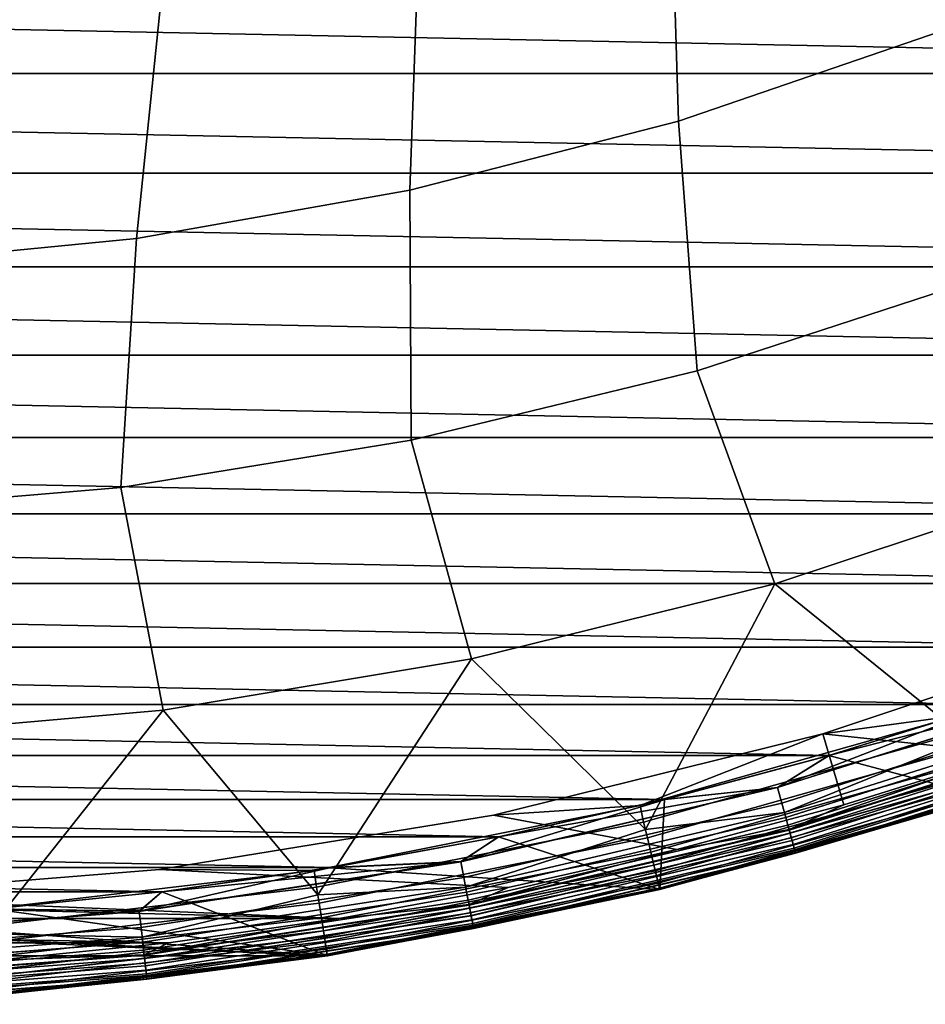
# Model space of a CAD drawing. Header units: metres. Extents: x -25 to 167, y -25 to 25.
# Tile 8 of 135: x 2.13 to 7.37, y -24.97 to -19.27. Entities that reach past the tile are written whole.
import ezdxf

# ---------------------------------------------------------------- set-up
doc = ezdxf.new("R2010")
doc.units = ezdxf.units.M
doc.layers.add('solid_12_061_372_XXX', color=7, linetype='CONTINUOUS')

msp = doc.modelspace()

# ---------------------------------------------------------------- linework, layer by layer
at = {"layer": 'solid_12_061_372_XXX'}
for points in [[(8.679598, -17.136541, 119.68869), (7.309968, -17.76403, 119.68869), (7.466432, -19.337709, 118.289413), (8.942517, -18.700962, 118.289413)], [(7.309968, -17.76403, 119.68869), (5.895378, -18.282259, 119.68869), (5.945443, -19.858154, 118.289413), (7.466432, -19.337709, 118.289413)], [(5.895378, -18.282259, 119.68869), (4.444525, -18.688034, 119.68869), (4.388696, -20.259171, 118.289413), (5.945443, -19.858154, 118.289413)], [(4.444525, -18.688034, 119.68869), (2.966335, -18.978865, 119.68869), (2.805555, -20.538342, 118.289413), (4.388696, -20.259171, 118.289413)], [(14.723197, -19.582083, -100), (-14.723197, -19.582083, -100), (-15.501781, -18.971737, -100)], [(15.501781, -18.971737, -100), (14.723197, -19.582083, -100), (-15.501781, -18.971737, -100)], [(2.966335, -18.978865, 119.68869), (1.4699, -19.15296, 119.68869), (1.205541, -20.693991, 118.289413), (2.805555, -20.538342, 118.289413)], [(6.053317, -21.303909, 116.787193), (7.67385, -20.775255, 116.787193), (7.466432, -19.337709, 118.289413), (5.945443, -19.858154, 118.289413)], [(13.921902, -20.159983, -100), (-13.921902, -20.159983, -100), (-14.723197, -19.582083, -100)], [(14.723197, -19.582083, -100), (13.921902, -20.159983, -100), (-14.723197, -19.582083, -100)], [(4.396925, -21.706364, 116.787193), (6.053317, -21.303909, 116.787193), (5.945443, -19.858154, 118.289413), (4.388696, -20.259171, 118.289413)], [(13.100945, -20.702972, -100), (-13.100945, -20.702972, -100), (-13.921902, -20.159983, -100)], [(13.921902, -20.159983, -100), (13.100945, -20.702972, -100), (-13.921902, -20.159983, -100)], [(2.714487, -21.980236, 116.787193), (4.396925, -21.706364, 116.787193), (4.388696, -20.259171, 118.289413), (2.805555, -20.538342, 118.289413)], [(1.015968, -22.123901, 116.787193), (2.714487, -21.980236, 116.787193), (2.805555, -20.538342, 118.289413), (1.205541, -20.693991, 118.289413)], [(12.256263, -21.213615, -100), (-12.256263, -21.213615, -100), (-13.100945, -20.702972, -100)], [(13.100945, -20.702972, -100), (12.256263, -21.213615, -100), (-13.100945, -20.702972, -100)], [(6.053317, -21.303909, 116.787193), (6.501578, -22.537708, 115.189415), (8.219341, -21.969553, 115.189415), (7.67385, -20.775255, 116.787193)], [(11.389866, -21.691034, -100), (-11.389865, -21.691034, -100), (-12.256263, -21.213615, -100)], [(12.256263, -21.213615, -100), (11.389866, -21.691034, -100), (-12.256263, -21.213615, -100)], [(4.396925, -21.706364, 116.787193), (4.745134, -22.971777, 115.189415), (6.501578, -22.537708, 115.189415), (6.053317, -21.303909, 116.787193)], [(10.505965, -22.13295, -100), (-10.505964, -22.13295, -100), (-11.389865, -21.691034, -100)], [(11.389866, -21.691034, -100), (10.505965, -22.13295, -100), (-11.389865, -21.691034, -100)], [(2.714487, -21.980236, 116.787193), (2.960458, -23.269175, 115.189415), (4.745134, -22.971777, 115.189415), (4.396925, -21.706364, 116.787193)], [(1.015968, -22.123901, 116.787193), (1.15817, -23.428135, 115.189415), (2.960458, -23.269175, 115.189415), (2.714487, -21.980236, 116.787193)], [(8.219341, -21.969553, 115.189415), (6.501578, -22.537708, 115.189415), (7.614842, -23.436092, 113.5177)], [(9.608358, -22.537264, -100), (-9.608358, -22.537264, -100), (-10.505964, -22.13295, -100)], [(10.505965, -22.13295, -100), (9.608358, -22.537264, -100), (-10.505964, -22.13295, -100)], [(8.693059, -22.905577, -100), (-8.693059, -22.905577, -100), (-9.608358, -22.537264, -100)], [(9.608358, -22.537264, -100), (8.693059, -22.905577, -100), (-9.608358, -22.537264, -100)], [(6.501578, -22.537708, 115.189415), (4.745134, -22.971777, 115.189415), (5.752595, -23.9613, 113.5177)], [(6.557526, -23.862486, 113.330261), (7.614842, -23.436092, 113.5177), (6.501578, -22.537708, 115.189415), (5.752595, -23.9613, 113.5177)], [(8.640592, -22.787025, 99.5), (6.781241, -23.407309, 99.5), (7.575758, -23.299309, 99.5)], [(8.640463, -22.787071, 100), (6.781271, -23.407312, 100), (6.781241, -23.407309, 99.5), (8.640592, -22.787025, 99.5)], [(8.640463, -22.787071, 100), (8.79329, -23.186827, 100), (7.855511, -23.520987, 100), (6.781271, -23.407312, 100)], [(7.76133, -23.237709, -100), (-7.76133, -23.237709, -100), (-8.693059, -22.905577, -100)], [(8.693059, -22.905577, -100), (7.76133, -23.237709, -100), (-8.693059, -22.905577, -100)], [(4.745134, -22.971777, 115.189415), (2.960458, -23.269175, 115.189415), (3.854881, -24.338778, 113.5177)], [(4.711629, -24.294441, 113.330261), (5.752595, -23.9613, 113.5177), (4.745134, -22.971777, 115.189415), (3.854881, -24.338778, 113.5177)], [(6.517741, -23.717712, -99.990509), (8.31419, -23.149191, -99.990509), (8.345937, -23.237583, -99.962128), (6.542629, -23.808275, -99.962128)], [(6.517741, -23.717712, -99.990509), (7.76133, -23.237709, -100), (8.31419, -23.149191, -99.990509)], [(6.517894, -23.718269, -0.009607), (8.314385, -23.149734, -0.009607), (6.81457, -23.533012)], [(6.542773, -23.8088, -0.038098), (8.346121, -23.238096, -0.038098), (8.314385, -23.149734, -0.009607), (6.517894, -23.718269, -0.009607)], [(8.314385, -23.149734, -0.009607), (7.757788, -23.238894), (6.81457, -23.533012)], [(6.817706, -23.532104, -100), (-6.817706, -23.532104, -100), (-7.76133, -23.237709, -100)], [(7.76133, -23.237709, -100), (6.817706, -23.532104, -100), (-7.76133, -23.237709, -100)], [(6.517741, -23.717712, -99.990509), (6.817706, -23.532104, -100), (7.76133, -23.237709, -100)], [(8.375199, -23.319059, -99.915955), (6.565568, -23.89175, -99.915955), (6.542629, -23.808275, -99.962128), (8.345937, -23.237583, -99.962128)], [(6.565698, -23.892223, -0.084374), (8.375364, -23.319519, -0.084374), (8.346121, -23.238096, -0.038098), (6.542773, -23.8088, -0.038098)], [(6.81457, -23.533012), (7.757788, -23.238894), (7.725421, -23.776413)], [(2.960458, -23.269175, 115.189415), (1.15817, -23.428135, 115.189415), (1.9334, -24.5662, 113.5177)], [(2.838083, -24.58383, 113.330261), (3.854881, -24.338778, 113.5177), (2.960458, -23.269175, 115.189415), (1.9334, -24.5662, 113.5177)], [(6.781241, -23.407309, 99.5), (5.723153, -23.822165, 99.5), (7.575758, -23.299309, 99.5)], [(5.742183, -23.917913, 99.490395), (7.601059, -23.393656, 99.490395), (7.575758, -23.299309, 99.5), (5.723153, -23.822165, 99.5)], [(6.557526, -23.862486, 113.330261), (8.364941, -23.290495, 113.330261), (7.614842, -23.436092, 113.5177)], [(6.577971, -23.936884, 113.129547), (8.391021, -23.36311, 113.129547), (8.364941, -23.290495, 113.330261), (6.557526, -23.862486, 113.330261)], [(8.40085, -23.390478, -99.85376), (6.585677, -23.964926, -99.85376), (6.565568, -23.89175, -99.915955), (8.375199, -23.319059, -99.915955)], [(6.585787, -23.965326, -0.146655), (8.40099, -23.390871, -0.146655), (8.375364, -23.319519, -0.084374), (6.565698, -23.892223, -0.084374)], [(6.590601, -23.982843, 112.919861), (8.407131, -23.407969, 112.919861), (8.391021, -23.36311, 113.129547), (6.577971, -23.936884, 113.129547)], [(6.781241, -23.407309, 99.5), (4.872745, -23.878017, 99.5), (5.723153, -23.822165, 99.5)], [(6.781271, -23.407312, 100), (4.872964, -23.877981, 100), (4.872745, -23.878017, 99.5), (6.781241, -23.407309, 99.5)], [(6.781271, -23.407312, 100), (6.901094, -23.818146, 100), (5.933989, -24.077311, 100), (4.872964, -23.877981, 100)], [(5.764101, -24.009207, 99.461899), (7.630072, -23.482948, 99.461899), (7.601059, -23.393656, 99.490395), (5.742183, -23.917913, 99.490395)], [(6.584814, -23.961784, 100.006836), (7.855511, -23.520987, 100), (8.39975, -23.387413, 100.006836)], [(6.584814, -23.961784, 100.006836), (8.39975, -23.387413, 100.006836), (8.416152, -23.433083, 100.027008), (6.597672, -24.008575, 100.027008)], [(8.421902, -23.449093, -99.777946), (6.60218, -24.024979, -99.777946), (6.585677, -23.964926, -99.85376), (8.40085, -23.390478, -99.85376)], [(6.602267, -24.025295, -0.222541), (8.422012, -23.449402, -0.222541), (8.40099, -23.390871, -0.146655), (6.585787, -23.965326, -0.146655)], [(6.590601, -23.982843, 112.919861), (7.691154, -23.670956, 112.706161), (8.407131, -23.407969, 112.919861)], [(6.597672, -24.008575, 100.027008), (8.416152, -23.433083, 100.027008), (8.430212, -23.472231, 100.05912), (6.608694, -24.048685, 100.05912)], [(6.781271, -23.407312, 100), (7.855511, -23.520987, 100), (6.901094, -23.818146, 100)], [(5.784297, -24.093332, 99.415627), (7.656807, -23.565229, 99.415627), (7.630072, -23.482948, 99.461899), (5.764101, -24.009207, 99.461899)], [(8.437544, -23.492645, -99.691429), (6.614442, -24.069601, -99.691429), (6.60218, -24.024979, -99.777946), (8.421902, -23.449093, -99.777946)], [(6.614502, -24.069818, -0.309112), (8.43762, -23.492857, -0.309112), (8.422012, -23.449402, -0.222541), (6.602267, -24.025295, -0.222541)], [(6.608694, -24.048685, 100.05912), (8.430212, -23.472231, 100.05912), (8.440959, -23.502153, 100.100967), (6.617119, -24.079344, 100.100967)], [(6.614442, -24.069601, -99.691429), (8.437544, -23.492645, -99.691429), (8.447174, -23.519459, -99.597542), (6.621992, -24.097073, -99.597542)], [(5.866562, -23.787245, -100), (-5.866562, -23.787245, -100), (-6.817706, -23.532104, -100)], [(6.817706, -23.532104, -100), (5.866562, -23.787245, -100), (-6.817706, -23.532104, -100)], [(6.81457, -23.533012), (7.725421, -23.776413), (5.83615, -24.309244), (5.863843, -23.787914)], [(6.517894, -23.718269, -0.009607), (6.81457, -23.533012), (5.863843, -23.787914)], [(6.517741, -23.717712, -99.990509), (5.866562, -23.787245, -100), (6.817706, -23.532104, -100)], [(6.584814, -23.961784, 100.006836), (6.901094, -23.818146, 100), (7.855511, -23.520987, 100)], [(6.622022, -24.097183, -0.403033), (8.447213, -23.519567, -0.403033), (8.43762, -23.492857, -0.309112), (6.614502, -24.069818, -0.309112)], [(6.617119, -24.079344, 100.100967), (8.440959, -23.502153, 100.100967), (8.447652, -23.520786, 100.149643), (6.622365, -24.098434, 100.149643)], [(6.621992, -24.097073, -99.597542), (8.447174, -23.519459, -99.597542), (7.725425, -23.776413, -99.5)], [(6.622022, -24.097183, -0.403033), (7.725425, -23.776413, -0.5), (8.447213, -23.519567, -0.403033)], [(6.622365, -24.098434, 100.149643), (8.447652, -23.520786, 100.149643), (7.724886, -23.774736, 100.201744)], [(5.801995, -24.167049, 99.353348), (7.680235, -23.637331, 99.353348), (7.656807, -23.565229, 99.415627), (5.784297, -24.093332, 99.415627)], [(5.816514, -24.227524, 99.277458), (7.699453, -23.69648, 99.277458), (7.680235, -23.637331, 99.353348), (5.801995, -24.167049, 99.353348)], [(6.542629, -23.808275, -99.962128), (4.700925, -24.23925, -99.962128), (4.683044, -24.147047, -99.990509), (6.517741, -23.717712, -99.990509)], [(4.683044, -24.147047, -99.990509), (5.866562, -23.787245, -100), (6.517741, -23.717712, -99.990509)], [(4.683154, -24.147615, -0.009607), (6.517894, -23.718269, -0.009607), (4.902173, -24.004269)], [(4.701029, -24.239784, -0.038098), (6.542773, -23.8088, -0.038098), (6.517894, -23.718269, -0.009607), (4.683154, -24.147615, -0.009607)], [(6.517894, -23.718269, -0.009607), (5.863843, -23.787914), (4.902173, -24.004269)], [(5.835727, -24.307535, 100.201744), (7.724886, -23.774736, 100.201744), (7.691154, -23.670956, 112.706161), (5.810245, -24.201427, 112.706161)], [(6.590601, -23.982843, 112.919861), (5.810245, -24.201427, 112.706161), (7.691154, -23.670956, 112.706161)], [(5.827293, -24.272421, 99.190887), (7.713722, -23.740395, 99.190887), (7.699453, -23.69648, 99.277458), (5.816514, -24.227524, 99.277458)], [(5.833918, -24.300018, 99.09697), (7.722491, -23.767385, 99.09697), (7.713722, -23.740395, 99.190887), (5.827293, -24.272421, 99.190887)], [(7.722491, -23.767385, 99.09697), (5.833918, -24.300018, 99.09697), (5.836133, -24.309248, 99), (7.725425, -23.776413, 99)], [(6.622365, -24.098434, 100.149643), (7.724886, -23.774736, 100.201744), (5.835727, -24.307535, 100.201744)], [(7.725425, -23.776413, 99), (5.836133, -24.309248, 99), (5.83615, -24.309244), (7.725421, -23.776413)], [(5.836134, -24.309248, -99.5), (7.725425, -23.776413, -99.5), (7.725425, -23.776413, -0.5), (5.836134, -24.309248, -0.5)], [(6.622022, -24.097183, -0.403033), (5.836134, -24.309248, -0.5), (7.725425, -23.776413, -0.5)], [(6.621992, -24.097073, -99.597542), (7.725425, -23.776413, -99.5), (5.836134, -24.309248, -99.5)], [(4.90446, -24.003801, -100), (-4.90446, -24.003801, -100), (-5.866562, -23.787245, -100)], [(5.866562, -23.787245, -100), (4.90446, -24.003801, -100), (-5.866562, -23.787245, -100)], [(4.872745, -23.878017, 99.5), (2.939226, -24.191996, 99.5), (3.835152, -24.197968, 99.5), (5.723153, -23.822165, 99.5)], [(3.847904, -24.294708, 99.490395), (5.742183, -23.917913, 99.490395), (5.723153, -23.822165, 99.5), (3.835152, -24.197968, 99.5)], [(4.683044, -24.147047, -99.990509), (4.90446, -24.003801, -100), (5.866562, -23.787245, -100)], [(6.565568, -23.89175, -99.915955), (4.717408, -24.324238, -99.915955), (4.700925, -24.23925, -99.962128), (6.542629, -23.808275, -99.962128)], [(4.717501, -24.324718, -0.084374), (6.565698, -23.892223, -0.084374), (6.542773, -23.8088, -0.038098), (4.701029, -24.239784, -0.038098)], [(4.902173, -24.004269), (5.863843, -23.787914), (5.83615, -24.309244)], [(6.584814, -23.961784, 100.006836), (5.933989, -24.077311, 100), (6.901094, -23.818146, 100)], [(4.872964, -23.877981, 100), (2.93944, -24.191959, 100), (2.939226, -24.191996, 99.5), (4.872745, -23.878017, 99.5)], [(4.872964, -23.877981, 100), (5.933989, -24.077311, 100), (4.958872, -24.29723, 100), (2.93944, -24.191959, 100)], [(4.711629, -24.294441, 113.330261), (6.557526, -23.862486, 113.330261), (5.752595, -23.9613, 113.5177)], [(4.726319, -24.370188, 113.129547), (6.577971, -23.936884, 113.129547), (6.557526, -23.862486, 113.330261), (4.711629, -24.294441, 113.330261)], [(6.585677, -23.964926, -99.85376), (4.731856, -24.398735, -99.85376), (4.717408, -24.324238, -99.915955), (6.565568, -23.89175, -99.915955)], [(3.862591, -24.38744, 99.461899), (5.764101, -24.009207, 99.461899), (5.742183, -23.917913, 99.490395), (3.847904, -24.294708, 99.490395)], [(4.731935, -24.399145, -0.146655), (6.585787, -23.965326, -0.146655), (6.565698, -23.892223, -0.084374), (4.717501, -24.324718, -0.084374)], [(4.735394, -24.416979, 112.919861), (6.590601, -23.982843, 112.919861), (6.577971, -23.936884, 113.129547), (4.726319, -24.370188, 113.129547)], [(3.931617, -24.182049, -100), (-3.931616, -24.182049, -100), (-4.90446, -24.003801, -100)], [(4.90446, -24.003801, -100), (3.931617, -24.182049, -100), (-4.90446, -24.003801, -100)], [(3.929775, -24.182348), (4.902173, -24.004269), (5.83615, -24.309244)], [(4.683154, -24.147615, -0.009607), (4.902173, -24.004269), (3.929775, -24.182348)], [(4.683044, -24.147047, -99.990509), (3.931617, -24.182049, -100), (4.90446, -24.003801, -100)], [(4.731236, -24.395538, 100.006836), (5.933989, -24.077311, 100), (6.584814, -23.961784, 100.006836)], [(4.731236, -24.395538, 100.006836), (6.584814, -23.961784, 100.006836), (6.597672, -24.008575, 100.027008), (4.740475, -24.443176, 100.027008)], [(6.60218, -24.024979, -99.777946), (4.743713, -24.459877, -99.777946), (4.731856, -24.398735, -99.85376), (6.585677, -23.964926, -99.85376)], [(4.743776, -24.460197, -0.222541), (6.602267, -24.025295, -0.222541), (6.585787, -23.965326, -0.146655), (4.731935, -24.399145, -0.146655)], [(4.735394, -24.416979, 112.919861), (5.810245, -24.201427, 112.706161), (6.590601, -23.982843, 112.919861)], [(3.876125, -24.472891, 99.415627), (5.784297, -24.093332, 99.415627), (5.764101, -24.009207, 99.461899), (3.862591, -24.38744, 99.461899)], [(4.740475, -24.443176, 100.027008), (6.597672, -24.008575, 100.027008), (6.608694, -24.048685, 100.05912), (4.748394, -24.484011, 100.05912)], [(6.614442, -24.069601, -99.691429), (4.752524, -24.505306, -99.691429), (4.743713, -24.459877, -99.777946), (6.60218, -24.024979, -99.777946)], [(4.752567, -24.505527, -0.309112), (6.614502, -24.069818, -0.309112), (6.602267, -24.025295, -0.222541), (4.743776, -24.460197, -0.222541)], [(4.748394, -24.484011, 100.05912), (6.608694, -24.048685, 100.05912), (6.617119, -24.079344, 100.100967), (4.754448, -24.515224, 100.100967)], [(3.887985, -24.547771, 99.353348), (5.801995, -24.167049, 99.353348), (5.784297, -24.093332, 99.415627), (3.876125, -24.472891, 99.415627)], [(4.731236, -24.395538, 100.006836), (4.958872, -24.29723, 100), (5.933989, -24.077311, 100)], [(4.752524, -24.505306, -99.691429), (6.614442, -24.069601, -99.691429), (6.621992, -24.097073, -99.597542), (4.757948, -24.533276, -99.597542)], [(4.75797, -24.533388, -0.403033), (6.622022, -24.097183, -0.403033), (6.614502, -24.069818, -0.309112), (4.752567, -24.505527, -0.309112)], [(4.754448, -24.515224, 100.100967), (6.617119, -24.079344, 100.100967), (6.622365, -24.098434, 100.149643), (4.758217, -24.534662, 100.149643)], [(4.757948, -24.533276, -99.597542), (6.621992, -24.097073, -99.597542), (5.836134, -24.309248, -99.5)], [(4.75797, -24.533388, -0.403033), (5.836134, -24.309248, -0.5), (6.622022, -24.097183, -0.403033)], [(4.758217, -24.534662, 100.149643), (6.622365, -24.098434, 100.149643), (5.835727, -24.307535, 100.201744)], [(4.700925, -24.23925, -99.962128), (2.831636, -24.527981, -99.962128), (2.820864, -24.434679, -99.990509), (4.683044, -24.147047, -99.990509)], [(2.820864, -24.434679, -99.990509), (3.931617, -24.182049, -100), (4.683044, -24.147047, -99.990509)], [(2.820931, -24.435253, -0.009607), (4.683154, -24.147615, -0.009607), (2.951368, -24.321365)], [(2.831698, -24.528521, -0.038098), (4.701029, -24.239784, -0.038098), (4.683154, -24.147615, -0.009607), (2.820931, -24.435253, -0.009607)], [(4.683154, -24.147615, -0.009607), (3.929775, -24.182348), (2.951368, -24.321365)], [(3.897714, -24.609196, 99.277458), (5.816514, -24.227524, 99.277458), (5.801995, -24.167049, 99.353348), (3.887985, -24.547771, 99.353348)], [(2.952756, -24.321198, -100), (-2.952756, -24.321198, -100), (-3.931616, -24.182049, -100)], [(3.931617, -24.182049, -100), (2.952756, -24.321198, -100), (-3.931616, -24.182049, -100)], [(2.93944, -24.191959, 100), (0.979284, -24.350323, 100), (0.979215, -24.350328, 99.5), (2.939226, -24.191996, 99.5)], [(2.939226, -24.191996, 99.5), (0.979215, -24.350328, 99.5), (1.923501, -24.424374, 99.5), (3.835152, -24.197968, 99.5)], [(2.93944, -24.191959, 100), (4.958872, -24.29723, 100), (3.979664, -24.476789, 100), (0.979284, -24.350323, 100)], [(1.929901, -24.521719, 99.490395), (3.847904, -24.294708, 99.490395), (3.835152, -24.197968, 99.5), (1.923501, -24.424374, 99.5)], [(2.820864, -24.434679, -99.990509), (2.952756, -24.321198, -100), (3.931617, -24.182049, -100)], [(3.929775, -24.182348), (5.83615, -24.309244), (3.910884, -24.692205), (2.951368, -24.321365)], [(3.910589, -24.69047, 100.201744), (5.835727, -24.307535, 100.201744), (5.810245, -24.201427, 112.706161), (3.893512, -24.582689, 112.706161)], [(4.735394, -24.416979, 112.919861), (3.893512, -24.582689, 112.706161), (5.810245, -24.201427, 112.706161)], [(3.904937, -24.654802, 99.190887), (5.827293, -24.272421, 99.190887), (5.816514, -24.227524, 99.277458), (3.897714, -24.609196, 99.277458)], [(4.717408, -24.324238, -99.915955), (2.841564, -24.613979, -99.915955), (2.831636, -24.527981, -99.962128), (4.700925, -24.23925, -99.962128)], [(2.84162, -24.614466, -0.084374), (4.717501, -24.324718, -0.084374), (4.701029, -24.239784, -0.038098), (2.831698, -24.528521, -0.038098)], [(3.909377, -24.682833, 99.09697), (5.833918, -24.300018, 99.09697), (5.827293, -24.272421, 99.190887), (3.904937, -24.654802, 99.190887)], [(-0.988222, -24.479813), (3.910884, -24.692205), (-3.910884, -24.692205), (-5.83615, -24.309244)], [(-0.979284, -24.350323, 100), (3.979664, -24.476789, 100), (-3.979671, -24.476788, 100), (-4.958879, -24.29723, 100)], [(2.952756, -24.321198, -100), (1.972589, -24.42046, -100), (-2.952756, -24.321198, -100)], [(1.937267, -24.615316, 99.461899), (3.862591, -24.38744, 99.461899), (3.847904, -24.294708, 99.490395), (1.929901, -24.521719, 99.490395)], [(1.971658, -24.420534), (2.951368, -24.321365), (3.910884, -24.692205)], [(2.820931, -24.435253, -0.009607), (2.951368, -24.321365), (1.971658, -24.420534)], [(2.820864, -24.434679, -99.990509), (1.972589, -24.42046, -100), (2.952756, -24.321198, -100)], [(2.838083, -24.58383, 113.330261), (4.711629, -24.294441, 113.330261), (3.854881, -24.338778, 113.5177)], [(2.846932, -24.660477, 113.129547), (4.726319, -24.370188, 113.129547), (4.711629, -24.294441, 113.330261), (2.838083, -24.58383, 113.330261)], [(4.731856, -24.398735, -99.85376), (2.850267, -24.689365, -99.85376), (2.841564, -24.613979, -99.915955), (4.717408, -24.324238, -99.915955)], [(2.850315, -24.689779, -0.146655), (4.731935, -24.399145, -0.146655), (4.717501, -24.324718, -0.084374), (2.84162, -24.614466, -0.084374)], [(5.833918, -24.300018, 99.09697), (3.909377, -24.682833, 99.09697), (3.910861, -24.692209, 99), (5.836133, -24.309248, 99)], [(4.758217, -24.534662, 100.149643), (5.835727, -24.307535, 100.201744), (3.910589, -24.69047, 100.201744)], [(5.836133, -24.309248, 99), (3.910861, -24.692209, 99), (3.910884, -24.692205), (5.83615, -24.309244)], [(3.910862, -24.692209, -99.5), (5.836134, -24.309248, -99.5), (5.836134, -24.309248, -0.5), (3.910862, -24.692209, -0.5)], [(4.75797, -24.533388, -0.403033), (3.910862, -24.692209, -0.5), (5.836134, -24.309248, -0.5)], [(4.757948, -24.533276, -99.597542), (5.836134, -24.309248, -99.5), (3.910862, -24.692209, -99.5)], [(4.731236, -24.395538, 100.006836), (3.979664, -24.476789, 100), (4.958872, -24.29723, 100)], [(-0.979284, -24.350323, 100), (0.979284, -24.350323, 100), (3.979664, -24.476789, 100)], [(1.944055, -24.701567, 99.415627), (3.876125, -24.472891, 99.415627), (3.862591, -24.38744, 99.461899), (1.937267, -24.615316, 99.461899)], [(2.852398, -24.707827, 112.919861), (4.735394, -24.416979, 112.919861), (4.726319, -24.370188, 113.129547), (2.846932, -24.660477, 113.129547)], [(2.849893, -24.686131, 100.006836), (3.979664, -24.476789, 100), (4.731236, -24.395538, 100.006836)], [(2.849893, -24.686131, 100.006836), (4.731236, -24.395538, 100.006836), (4.740475, -24.443176, 100.027008), (2.855458, -24.734335, 100.027008)], [(4.743713, -24.459877, -99.777946), (2.857409, -24.751234, -99.777946), (2.850267, -24.689365, -99.85376), (4.731856, -24.398735, -99.85376)], [(2.857447, -24.75156, -0.222541), (4.743776, -24.460197, -0.222541), (4.731935, -24.399145, -0.146655), (2.850315, -24.689779, -0.146655)], [(0.942131, -24.578918, -99.990509), (1.972589, -24.42046, -100), (2.820864, -24.434679, -99.990509)], [(2.831636, -24.527981, -99.962128), (0.945729, -24.67277, -99.962128), (0.942131, -24.578918, -99.990509), (2.820864, -24.434679, -99.990509)], [(0.942153, -24.579494, -0.009607), (2.820931, -24.435253, -0.009607), (1.971658, -24.420534), (0.988222, -24.479813)], [(0.945749, -24.673313, -0.038098), (2.831698, -24.528521, -0.038098), (2.820931, -24.435253, -0.009607), (0.942153, -24.579494, -0.009607)], [(0.988222, -24.479813), (1.971658, -24.420534), (3.910884, -24.692205)], [(2.852398, -24.707827, 112.919861), (3.893512, -24.582689, 112.706161), (4.735394, -24.416979, 112.919861)], [(2.855458, -24.734335, 100.027008), (4.740475, -24.443176, 100.027008), (4.748394, -24.484011, 100.05912), (2.860229, -24.775656, 100.05912)], [(4.752524, -24.505306, -99.691429), (2.862716, -24.797205, -99.691429), (2.857409, -24.751234, -99.777946), (4.743713, -24.459877, -99.777946)], [(2.862742, -24.79743, -0.309112), (4.752567, -24.505527, -0.309112), (4.743776, -24.460197, -0.222541), (2.857447, -24.75156, -0.222541)], [(2.991181, -24.616793, 100), (-2.991188, -24.616793, 100), (-3.979671, -24.476788, 100)], [(3.979664, -24.476789, 100), (2.991181, -24.616793, 100), (-3.979671, -24.476788, 100)], [(-0.988222, -24.479813), (0, -24.499571), (3.910884, -24.692205)], [(0, -24.499571), (0.988222, -24.479813), (3.910884, -24.692205)], [(1.950004, -24.777145, 99.353348), (3.887985, -24.547771, 99.353348), (3.876125, -24.472891, 99.415627), (1.944055, -24.701567, 99.415627)], [(2.849893, -24.686131, 100.006836), (2.991181, -24.616793, 100), (3.979664, -24.476789, 100)], [(2.860229, -24.775656, 100.05912), (4.748394, -24.484011, 100.05912), (4.754448, -24.515224, 100.100967), (2.863875, -24.807241, 100.100967)], [(2.862716, -24.797205, -99.691429), (4.752524, -24.505306, -99.691429), (4.757948, -24.533276, -99.597542), (2.865984, -24.825508, -99.597542)], [(2.865997, -24.825623, -0.403033), (4.75797, -24.533388, -0.403033), (4.752567, -24.505527, -0.309112), (2.862742, -24.79743, -0.309112)], [(2.863875, -24.807241, 100.100967), (4.754448, -24.515224, 100.100967), (4.758217, -24.534662, 100.149643), (2.866146, -24.82691, 100.149643)], [(2.841564, -24.613979, -99.915955), (0.949044, -24.759275, -99.915955), (0.945729, -24.67277, -99.962128), (2.831636, -24.527981, -99.962128)], [(0.949063, -24.759766, -0.084374), (2.84162, -24.614466, -0.084374), (2.831698, -24.528521, -0.038098), (0.945749, -24.673313, -0.038098)], [(0.947882, -24.728949, 113.330261), (2.838083, -24.58383, 113.330261), (1.9334, -24.5662, 113.5177)], [(1.954883, -24.839146, 99.277458), (3.897714, -24.609196, 99.277458), (3.887985, -24.547771, 99.353348), (1.950004, -24.777145, 99.353348)], [(2.865984, -24.825508, -99.597542), (4.757948, -24.533276, -99.597542), (3.910862, -24.692209, -99.5)], [(2.865997, -24.825623, -0.403033), (3.910862, -24.692209, -0.5), (4.75797, -24.533388, -0.403033)], [(2.866146, -24.82691, 100.149643), (4.758217, -24.534662, 100.149643), (3.910589, -24.69047, 100.201744)], [(2.991181, -24.616793, 100), (1.995192, -24.717319, 100), (-2.991188, -24.616793, 100)], [(0.950837, -24.806047, 113.129547), (2.846932, -24.660477, 113.129547), (2.838083, -24.58383, 113.330261), (0.947882, -24.728949, 113.330261)], [(2.850267, -24.689365, -99.85376), (0.951951, -24.835108, -99.85376), (0.949044, -24.759275, -99.915955), (2.841564, -24.613979, -99.915955)], [(0.951967, -24.835524, -0.146655), (2.850315, -24.689779, -0.146655), (2.84162, -24.614466, -0.084374), (0.949063, -24.759766, -0.084374)], [(1.961341, -24.921179, 100.201744), (3.910589, -24.69047, 100.201744), (3.893512, -24.582689, 112.706161), (1.952775, -24.812391, 112.706161)], [(2.852398, -24.707827, 112.919861), (1.952775, -24.812391, 112.706161), (3.893512, -24.582689, 112.706161)], [(1.958506, -24.885178, 99.190887), (3.904937, -24.654802, 99.190887), (3.897714, -24.609196, 99.277458), (1.954883, -24.839146, 99.277458)], [(2.849893, -24.686131, 100.006836), (1.995192, -24.717319, 100), (2.991181, -24.616793, 100)], [(0.952663, -24.853678, 112.919861), (2.852398, -24.707827, 112.919861), (2.846932, -24.660477, 113.129547), (0.950837, -24.806047, 113.129547)], [(0.951826, -24.831852, 100.006836), (1.995192, -24.717319, 100), (2.849893, -24.686131, 100.006836)], [(0.951826, -24.831852, 100.006836), (2.849893, -24.686131, 100.006836), (2.855458, -24.734335, 100.027008), (0.953685, -24.880342, 100.027008)], [(2.857409, -24.751234, -99.777946), (0.954337, -24.897343, -99.777946), (0.951951, -24.835108, -99.85376), (2.850267, -24.689365, -99.85376)], [(0.954349, -24.897669, -0.222541), (2.857447, -24.75156, -0.222541), (2.850315, -24.689779, -0.146655), (0.951967, -24.835524, -0.146655)], [(1.960733, -24.913469, 99.09697), (3.909377, -24.682833, 99.09697), (3.904937, -24.654802, 99.190887), (1.958506, -24.885178, 99.190887)], [(3.909377, -24.682833, 99.09697), (1.960733, -24.913469, 99.09697), (1.961477, -24.922934, 99), (3.910861, -24.692209, 99)], [(3.910884, -24.692205), (1.961494, -24.922932), (-3.910884, -24.692205)], [(0.952663, -24.853678, 112.919861), (1.952775, -24.812391, 112.706161), (2.852398, -24.707827, 112.919861)], [(0.953685, -24.880342, 100.027008), (2.855458, -24.734335, 100.027008), (2.860229, -24.775656, 100.05912), (0.955278, -24.921907, 100.05912)], [(2.866146, -24.82691, 100.149643), (3.910589, -24.69047, 100.201744), (1.961341, -24.921179, 100.201744)], [(3.910861, -24.692209, 99), (1.961477, -24.922934, 99), (1.961494, -24.922932), (3.910884, -24.692205)], [(1.961477, -24.922934, -99.5), (3.910862, -24.692209, -99.5), (3.910862, -24.692209, -0.5), (1.961477, -24.922934, -0.5)], [(2.865997, -24.825623, -0.403033), (1.961477, -24.922934, -0.5), (3.910862, -24.692209, -0.5)], [(2.865984, -24.825508, -99.597542), (3.910862, -24.692209, -99.5), (1.961477, -24.922934, -99.5)], [(2.862716, -24.797205, -99.691429), (0.956109, -24.943584, -99.691429), (0.954337, -24.897343, -99.777946), (2.857409, -24.751234, -99.777946)], [(0.956118, -24.94381, -0.309112), (2.862742, -24.79743, -0.309112), (2.857447, -24.75156, -0.222541), (0.954349, -24.897669, -0.222541)], [(0.955278, -24.921907, 100.05912), (2.860229, -24.775656, 100.05912), (2.863875, -24.807241, 100.100967), (0.956496, -24.95368, 100.100967)], [(0.956109, -24.943584, -99.691429), (2.862716, -24.797205, -99.691429), (2.865984, -24.825508, -99.597542), (0.9572, -24.972054, -99.597542)], [(0.957205, -24.972168, -0.403033), (2.865997, -24.825623, -0.403033), (2.862742, -24.79743, -0.309112), (0.956118, -24.94381, -0.309112)], [(0.956496, -24.95368, 100.100967), (2.863875, -24.807241, 100.100967), (2.866146, -24.82691, 100.149643), (0.957254, -24.973465, 100.149643)], [(0.9572, -24.972054, -99.597542), (2.865984, -24.825508, -99.597542), (1.961477, -24.922934, -99.5)], [(0.957205, -24.972168, -0.403033), (1.961477, -24.922934, -0.5), (2.865997, -24.825623, -0.403033)], [(0.957254, -24.973465, 100.149643), (2.866146, -24.82691, 100.149643), (1.961341, -24.921179, 100.201744)]]:
    msp.add_3dface(points, dxfattribs=at)

doc.saveas('drawing.dxf')
